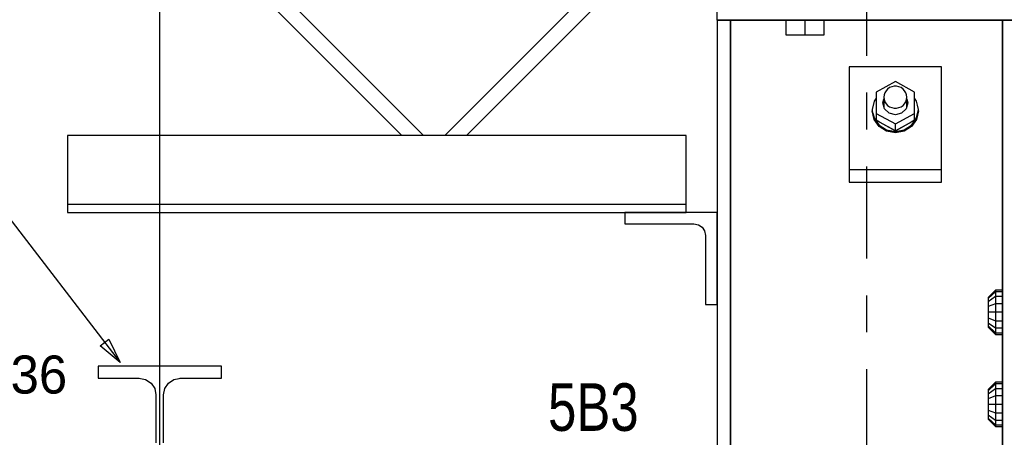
# Model space of a CAD drawing. Header units: inches. Extents: x -17.2 to 17.5, y -11.2 to 11.2.
# Tile 14 of 38: x -10.2 to -7.5, y 5.7 to 6.8. Entities that reach past the tile are written whole.
import ezdxf
from ezdxf.enums import TextEntityAlignment as Align

# ---------------------------------------------------------------- set-up
doc = ezdxf.new("R2010")
doc.units = ezdxf.units.IN
doc.header["$LTSCALE"] = 2.5
doc.header["$MEASUREMENT"] = 0
doc.linetypes.add('SDS2_7', pattern=[0.175, 0.1, -0.025, 0.025, -0.025])
doc.layers.add('Layer_0', color=7, linetype='Continuous')

msp = doc.modelspace()

# ---------------------------------------------------------------- linework, layer by layer
at = {"color": 1, "linetype": 'SDS2_7'}
msp.add_line((-7.8854, 9.1758), (-7.8854, -2.7025), dxfattribs=at)
at = {"color": 1, "linetype": 'Continuous'}
for p, q in [((-9.802, 4.9076), (-9.802, 8.4674)), ((-10.242, 6.3258), (-9.91, 5.8939)), ((-9.9637, 5.9396), (-9.9403, 5.9576)), ((-9.9403, 5.9576), (-9.91, 5.8939)), ((-9.91, 5.8939), (-9.9637, 5.9396)), ((-9.91, 5.8939), (-9.91, 5.8939))]:
    msp.add_line(p, q, dxfattribs=at)
at = {"layer": 'Layer_0', "color": 2, "linetype": 'Continuous'}
for p, q in [((-9.7289, 7.0928), (-9.1456, 6.5095)), ((-9.087, 6.5095), (-9.6703, 7.0928)), ((-8.4459, 7.0928), (-9.0292, 6.5095)), ((-8.9706, 6.5095), (-8.3873, 7.0928)), ((-8.2916, 6.8845), (-8.2916, 6.822)), ((-8.2916, 6.822), (-7.4791, 6.822)), ((-8.2908, 6.822), (-8.2908, 3.5511)), ((-8.2545, 6.822), (-8.2908, 6.822)), ((-8.2545, 3.5511), (-8.2545, 6.822)), ((-8.2502, 6.822), (-8.2545, 6.822)), ((-8.2545, 6.822), (-8.2545, 4.2282)), ((-8.2377, 6.822), (-8.2502, 6.822)), ((-8.219, 6.822), (-8.2377, 6.822)), ((-8.197, 6.822), (-8.219, 6.822)), ((-8.0833, 6.822), (-8.197, 6.822)), ((-7.5737, 6.822), (-8.0208, 6.822)), ((-7.5517, 6.822), (-7.5737, 6.822)), ((-7.533, 6.822), (-7.5517, 6.822)), ((-7.5206, 6.822), (-7.533, 6.822)), ((-7.5162, 6.822), (-7.5206, 6.822)), ((-7.5162, 6.822), (-7.5162, 3.5511)), ((-7.4799, 6.822), (-7.5162, 6.822)), ((-7.5162, 6.0615), (-7.5162, 6.822)), ((-7.6822, 6.6952), (-7.9322, 6.6952)), ((-7.9322, 6.6952), (-7.9322, 6.5649)), ((-7.6822, 6.5649), (-7.6822, 6.6952)), ((-7.8072, 6.6554), (-7.8593, 6.6267)), ((-7.7552, 6.6267), (-7.8072, 6.6554)), ((-7.8593, 6.6267), (-7.8593, 6.5693)), ((-7.8358, 6.6254), (-7.8378, 6.6195)), ((-7.8325, 6.6308), (-7.8358, 6.6254)), ((-7.8281, 6.6354), (-7.8325, 6.6308)), ((-7.8229, 6.6391), (-7.8281, 6.6354)), ((-7.8169, 6.6416), (-7.8229, 6.6391)), ((-7.8105, 6.6429), (-7.8169, 6.6416)), ((-7.804, 6.6429), (-7.8105, 6.6429)), ((-7.7976, 6.6416), (-7.804, 6.6429)), ((-7.7916, 6.6391), (-7.7976, 6.6416)), ((-7.7863, 6.6354), (-7.7916, 6.6391)), ((-7.782, 6.6308), (-7.7863, 6.6354)), ((-7.7787, 6.6254), (-7.782, 6.6308)), ((-7.7767, 6.6195), (-7.7787, 6.6254)), ((-7.7552, 6.5693), (-7.7552, 6.6267)), ((-7.865, 6.6026), (-7.8697, 6.5798)), ((-7.8593, 6.6107), (-7.865, 6.6026)), ((-7.8412, 6.598), (-7.8385, 6.6076)), ((-7.8366, 6.5818), (-7.8412, 6.598)), ((-7.8378, 6.6195), (-7.8385, 6.6133)), ((-7.8385, 6.6133), (-7.8378, 6.6071)), ((-7.8385, 6.6133), (-7.8385, 6.5884)), ((-7.8378, 6.6071), (-7.8358, 6.6011)), ((-7.8358, 6.6011), (-7.8325, 6.5957)), ((-7.8325, 6.5957), (-7.8281, 6.5911)), ((-7.7863, 6.5911), (-7.782, 6.5957)), ((-7.782, 6.5957), (-7.7787, 6.6011)), ((-7.7787, 6.6011), (-7.7767, 6.6071)), ((-7.7733, 6.598), (-7.7778, 6.5818)), ((-7.776, 6.6133), (-7.7767, 6.6195)), ((-7.7767, 6.6071), (-7.776, 6.6133)), ((-7.776, 6.5884), (-7.776, 6.6133)), ((-7.776, 6.6076), (-7.7733, 6.598)), ((-7.7495, 6.6026), (-7.7552, 6.6107)), ((-7.7471, 6.5912), (-7.7495, 6.6026)), ((-7.8697, 6.5798), (-7.8697, 6.5759)), ((-7.8675, 6.5649), (-7.8697, 6.5759)), ((-7.8697, 6.5759), (-7.865, 6.553)), ((-7.8593, 6.5693), (-7.8072, 6.5406)), ((-7.8593, 6.5693), (-7.8593, 6.5511)), ((-7.8385, 6.5894), (-7.8386, 6.5889)), ((-7.8242, 6.5699), (-7.8366, 6.5818)), ((-7.8281, 6.5911), (-7.8229, 6.5874)), ((-7.8072, 6.5656), (-7.8242, 6.5699)), ((-7.8229, 6.5874), (-7.8169, 6.5849)), ((-7.8169, 6.5849), (-7.8105, 6.5836)), ((-7.8105, 6.5836), (-7.804, 6.5836)), ((-7.7903, 6.5699), (-7.8072, 6.5656)), ((-7.8072, 6.5406), (-7.7552, 6.5693)), ((-7.804, 6.5836), (-7.7976, 6.5849)), ((-7.7976, 6.5849), (-7.7916, 6.5874)), ((-7.7916, 6.5874), (-7.7863, 6.5911)), ((-7.7778, 6.5818), (-7.7903, 6.5699)), ((-7.776, 6.5894), (-7.7759, 6.5889)), ((-7.7552, 6.5511), (-7.7552, 6.5693)), ((-7.7495, 6.5569), (-7.7447, 6.5798)), ((-7.7495, 6.553), (-7.7447, 6.5759)), ((-7.7447, 6.5798), (-7.7471, 6.5912)), ((-7.7447, 6.5759), (-7.747, 6.5649)), ((-7.7447, 6.5759), (-7.7447, 6.5798)), ((-7.9322, 6.5649), (-7.9322, 6.4168)), ((-7.865, 6.553), (-7.8675, 6.5649)), ((-7.8674, 6.5683), (-7.865, 6.5569)), ((-7.865, 6.5569), (-7.8572, 6.5458)), ((-7.8514, 6.5376), (-7.865, 6.5569)), ((-7.8514, 6.5337), (-7.865, 6.553)), ((-7.8498, 6.5458), (-7.8593, 6.5511)), ((-7.8593, 6.5511), (-7.8072, 6.5224)), ((-7.8572, 6.5458), (-7.8514, 6.5376)), ((-7.8072, 6.5224), (-7.8498, 6.5458)), ((-7.8072, 6.5224), (-7.7552, 6.5511)), ((-7.7646, 6.5458), (-7.8072, 6.5224)), ((-7.7552, 6.5511), (-7.7646, 6.5458)), ((-7.7495, 6.5569), (-7.763, 6.5376)), ((-7.7495, 6.553), (-7.763, 6.5337)), ((-7.763, 6.5376), (-7.7573, 6.5458)), ((-7.7573, 6.5458), (-7.7495, 6.5569)), ((-7.7563, 6.5434), (-7.7495, 6.553)), ((-7.747, 6.5649), (-7.7495, 6.553)), ((-7.6822, 6.4168), (-7.6822, 6.5649)), ((-7.8514, 6.5376), (-7.8312, 6.5246)), ((-7.8312, 6.5208), (-7.8514, 6.5337)), ((-7.8312, 6.5246), (-7.8072, 6.5201)), ((-7.8072, 6.5162), (-7.8312, 6.5208)), ((-7.8072, 6.5224), (-7.8072, 6.5406)), ((-7.8072, 6.5201), (-7.7833, 6.5246)), ((-7.7833, 6.5208), (-7.8072, 6.5162)), ((-7.7833, 6.5246), (-7.763, 6.5376)), ((-7.763, 6.5337), (-7.7833, 6.5208)), ((-8.3749, 6.5095), (-10.052, 6.5095)), ((-10.052, 6.5095), (-10.052, 6.3428)), ((-8.3749, 6.3428), (-8.3749, 6.5095)), ((-7.9322, 6.4168), (-7.6822, 6.4168)), ((-7.9322, 6.4168), (-7.9322, 6.3832)), ((-7.6822, 6.3833), (-7.6822, 6.4168)), ((-7.9322, 6.3832), (-7.6822, 6.3832)), ((-7.6822, 6.3832), (-7.6822, 6.3833)), ((-10.052, 6.3428), (-10.052, 6.3348)), ((-10.052, 6.3348), (-10.052, 6.3281)), ((-8.3749, 6.3348), (-8.3749, 6.3428)), ((-8.3749, 6.3281), (-8.3749, 6.3348)), ((-10.052, 6.3281), (-10.052, 6.3235)), ((-10.052, 6.3235), (-10.052, 6.322)), ((-8.3749, 6.322), (-10.052, 6.322)), ((-10.052, 6.322), (-10.052, 6.3011)), ((-8.3749, 6.3235), (-8.3749, 6.3281)), ((-8.3749, 6.322), (-8.3749, 6.3235)), ((-8.3749, 6.3011), (-8.3749, 6.322)), ((-10.052, 6.3011), (-8.3749, 6.3011)), ((-8.5408, 6.3011), (-8.5408, 6.2699)), ((-8.2908, 6.3011), (-8.5408, 6.3011)), ((-8.2908, 6.0511), (-8.2908, 6.3011)), ((-8.5408, 6.2699), (-8.3533, 6.2699)), ((-8.3533, 6.2699), (-8.3413, 6.2675)), ((-8.3413, 6.2675), (-8.3312, 6.2607)), ((-8.3312, 6.2607), (-8.3244, 6.2506)), ((-8.3244, 6.2506), (-8.322, 6.2386)), ((-8.322, 6.2386), (-8.322, 6.0511)), ((-8.322, 6.0511), (-8.2908, 6.0511)), ((-7.5162, 5.8115), (-7.5162, 5.999)), ((-9.8542, 5.8845), (-9.9695, 5.8845)), ((-9.9695, 5.8845), (-9.9695, 5.8515)), ((-9.7499, 5.8845), (-9.8542, 5.8845)), ((-9.6345, 5.8845), (-9.7499, 5.8845)), ((-9.6345, 5.8515), (-9.6345, 5.8845)), ((-9.9695, 5.8515), (-9.8577, 5.8515)), ((-9.8577, 5.8515), (-9.8542, 5.8509)), ((-9.8542, 5.8509), (-9.8404, 5.8481)), ((-9.8404, 5.8481), (-9.8257, 5.8383)), ((-9.7784, 5.8383), (-9.7637, 5.8481)), ((-9.7637, 5.8481), (-9.7499, 5.8509)), ((-9.7499, 5.8509), (-9.7464, 5.8515)), ((-9.7464, 5.8515), (-9.6345, 5.8515)), ((-9.8257, 5.8383), (-9.8159, 5.8236)), ((-9.8159, 5.8236), (-9.8124, 5.8063)), ((-9.7916, 5.8063), (-9.7882, 5.8236)), ((-9.7882, 5.8236), (-9.7784, 5.8383)), ((-9.8124, 5.8063), (-9.8124, 5.6761)), ((-9.7916, 5.6761), (-9.7916, 5.8063)), ((-7.5162, 5.3115), (-7.5162, 5.749))]:
    msp.add_line(p, q, dxfattribs=at)
at = {"layer": 'Layer_0', "color": 1, "linetype": 'Continuous'}
for p, q in [((-8.052, 6.8218), (-8.1041, 6.8218)), ((-8.1041, 6.8218), (-8.1041, 6.7827)), ((-8.0833, 6.822), (-8.0833, 6.8218)), ((-8.0833, 6.8218), (-8.0791, 6.8218)), ((-8.0791, 6.8218), (-8.0677, 6.8218)), ((-8.0677, 6.8218), (-8.052, 6.8218)), ((-8.052, 6.8218), (-8.0364, 6.8218)), ((-8.052, 6.7827), (-8.052, 6.8218)), ((-7.9999, 6.8218), (-8.052, 6.8218)), ((-8.0364, 6.8218), (-8.025, 6.8218)), ((-8.025, 6.8218), (-8.0208, 6.8218)), ((-7.9999, 6.7827), (-7.9999, 6.8218)), ((-8.1041, 6.7827), (-8.052, 6.7827)), ((-8.052, 6.7827), (-7.9999, 6.7827)), ((-7.5359, 6.0904), (-7.5554, 6.0704)), ((-7.5164, 6.0904), (-7.5359, 6.0904)), ((-7.5359, 6.0904), (-7.5359, 6.0859)), ((-7.5164, 6.0859), (-7.5164, 6.0904)), ((-7.5359, 6.0859), (-7.5554, 6.0673)), ((-7.5359, 6.0728), (-7.5554, 6.0586)), ((-7.5554, 6.0704), (-7.5554, 6.0673)), ((-7.5554, 6.0673), (-7.5554, 6.0586)), ((-7.5164, 6.0859), (-7.5359, 6.0859)), ((-7.5359, 6.0859), (-7.5359, 6.0728)), ((-7.5164, 6.0728), (-7.5359, 6.0728)), ((-7.5359, 6.0728), (-7.5359, 6.0533)), ((-7.5164, 6.0728), (-7.5164, 6.0859)), ((-7.5164, 6.0533), (-7.5164, 6.0728)), ((-7.5554, 6.0586), (-7.5554, 6.0456)), ((-7.5359, 6.0533), (-7.5554, 6.0456)), ((-7.5554, 6.0456), (-7.5554, 6.0303)), ((-7.5164, 6.0533), (-7.5359, 6.0533)), ((-7.5359, 6.0533), (-7.5359, 6.0303)), ((-7.5162, 6.0615), (-7.5164, 6.0615)), ((-7.5164, 6.0615), (-7.5164, 6.0574)), ((-7.5164, 6.0574), (-7.5164, 6.0459)), ((-7.5164, 6.0303), (-7.5164, 6.0533)), ((-7.5164, 6.0459), (-7.5164, 6.0303)), ((-7.5359, 6.0303), (-7.5554, 6.0303)), ((-7.5554, 6.0303), (-7.5554, 6.0149)), ((-7.5554, 6.0149), (-7.5359, 6.0073)), ((-7.5554, 6.0149), (-7.5554, 6.0019)), ((-7.5164, 6.0303), (-7.5359, 6.0303)), ((-7.5359, 6.0303), (-7.5359, 6.0073)), ((-7.5164, 6.0073), (-7.5164, 6.0303)), ((-7.5164, 6.0303), (-7.5164, 6.0147)), ((-7.5164, 6.0147), (-7.5164, 6.0032)), ((-7.5554, 6.0019), (-7.5359, 5.9878)), ((-7.5554, 6.0019), (-7.5554, 5.9932)), ((-7.5554, 5.9932), (-7.5359, 5.9747)), ((-7.5554, 5.9932), (-7.5554, 5.9902)), ((-7.5554, 5.9902), (-7.5359, 5.9701)), ((-7.5359, 6.0073), (-7.5164, 6.0073)), ((-7.5359, 6.0073), (-7.5359, 5.9878)), ((-7.5359, 5.9878), (-7.5164, 5.9878)), ((-7.5359, 5.9878), (-7.5359, 5.9747)), ((-7.5164, 5.9878), (-7.5164, 6.0073)), ((-7.5164, 6.0032), (-7.5164, 5.999)), ((-7.5164, 5.999), (-7.5162, 5.999)), ((-7.5164, 5.9747), (-7.5164, 5.9878)), ((-7.5359, 5.9747), (-7.5164, 5.9747)), ((-7.5359, 5.9747), (-7.5359, 5.9701)), ((-7.5359, 5.9701), (-7.5164, 5.9701)), ((-7.5164, 5.9701), (-7.5164, 5.9747)), ((-7.5359, 5.8404), (-7.5554, 5.8204)), ((-7.5359, 5.8359), (-7.5554, 5.8173)), ((-7.5359, 5.8228), (-7.5554, 5.8086)), ((-7.5164, 5.8404), (-7.5359, 5.8404)), ((-7.5359, 5.8404), (-7.5359, 5.8359)), ((-7.5164, 5.8359), (-7.5359, 5.8359)), ((-7.5359, 5.8359), (-7.5359, 5.8228)), ((-7.5164, 5.8228), (-7.5359, 5.8228)), ((-7.5359, 5.8228), (-7.5359, 5.8033)), ((-7.5164, 5.8359), (-7.5164, 5.8404)), ((-7.5164, 5.8228), (-7.5164, 5.8359)), ((-7.5164, 5.8033), (-7.5164, 5.8228)), ((-7.5554, 5.8204), (-7.5554, 5.8173)), ((-7.5554, 5.8173), (-7.5554, 5.8086)), ((-7.5554, 5.8086), (-7.5554, 5.7956)), ((-7.5359, 5.8033), (-7.5554, 5.7956)), ((-7.5554, 5.7956), (-7.5554, 5.7803)), ((-7.5164, 5.8033), (-7.5359, 5.8033)), ((-7.5359, 5.8033), (-7.5359, 5.7803)), ((-7.5162, 5.8115), (-7.5164, 5.8115)), ((-7.5164, 5.8115), (-7.5164, 5.8074)), ((-7.5164, 5.8074), (-7.5164, 5.7959)), ((-7.5164, 5.7803), (-7.5164, 5.8033)), ((-7.5164, 5.7959), (-7.5164, 5.7803)), ((-7.5359, 5.7803), (-7.5554, 5.7803)), ((-7.5554, 5.7803), (-7.5554, 5.7649)), ((-7.5164, 5.7803), (-7.5359, 5.7803)), ((-7.5359, 5.7803), (-7.5359, 5.7573)), ((-7.5164, 5.7573), (-7.5164, 5.7803)), ((-7.5164, 5.7803), (-7.5164, 5.7647)), ((-7.5554, 5.7649), (-7.5359, 5.7573)), ((-7.5554, 5.7649), (-7.5554, 5.7519)), ((-7.5554, 5.7519), (-7.5359, 5.7378)), ((-7.5554, 5.7519), (-7.5554, 5.7432)), ((-7.5554, 5.7432), (-7.5359, 5.7247)), ((-7.5554, 5.7432), (-7.5554, 5.7402)), ((-7.5359, 5.7573), (-7.5164, 5.7573)), ((-7.5359, 5.7573), (-7.5359, 5.7378)), ((-7.5164, 5.7647), (-7.5164, 5.7532)), ((-7.5164, 5.7378), (-7.5164, 5.7573)), ((-7.5164, 5.7532), (-7.5164, 5.749)), ((-7.5164, 5.749), (-7.5162, 5.749)), ((-7.5554, 5.7402), (-7.5359, 5.7201)), ((-7.5359, 5.7378), (-7.5164, 5.7378)), ((-7.5359, 5.7378), (-7.5359, 5.7247)), ((-7.5359, 5.7247), (-7.5164, 5.7247)), ((-7.5359, 5.7247), (-7.5359, 5.7201)), ((-7.5359, 5.7201), (-7.5164, 5.7201)), ((-7.5164, 5.7247), (-7.5164, 5.7378)), ((-7.5164, 5.7201), (-7.5164, 5.7247))]:
    msp.add_line(p, q, dxfattribs=at)

# ---------------------------------------------------------------- texts
msp.add_text('W16x36', height=0.10322, dxfattribs=at).set_placement((-10.3064, 5.913), align=Align.TOP_CENTER)
at = {"layer": 'Layer_0', "color": 2, "linetype": 'Continuous', "width": 0.8}
msp.add_text('5B3', height=0.12902, dxfattribs=at).set_placement((-8.5035, 5.7086), align=Align.RIGHT)

doc.saveas('drawing.dxf')
